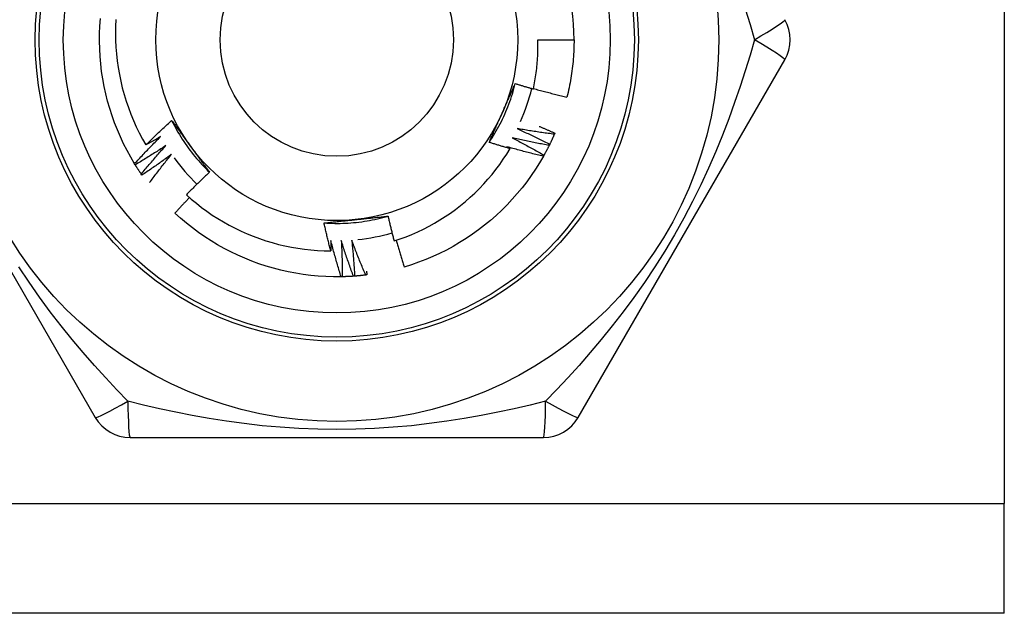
# Model space of a CAD drawing. Header units: inches. Extents: x 6 to 171, y 11 to 89.
# Tile 89 of 113: x 39.057 to 39.539, y 65.148 to 65.439. Entities that reach past the tile are written whole.
import ezdxf

# ---------------------------------------------------------------- set-up
doc = ezdxf.new("R2010")
doc.units = ezdxf.units.IN
doc.header["$MEASUREMENT"] = 0
doc.layers.add('Visible Edges(ANSI)', color=7, linetype='Continuous', lineweight=25)
doc.layers.add('Visible Tangent Edges(ANSI)', color=7, linetype='Continuous', lineweight=25)

msp = doc.modelspace()

# ---------------------------------------------------------------- linework, layer by layer
at = {"layer": 'Visible Edges(ANSI)'}
for p, q in [((39.53862547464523, 65.65588027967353), (39.53862547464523, 65.20158027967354)), ((39.31028098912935, 65.42873027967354), (39.3279955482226, 65.42873027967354)), ((38.99250621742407, 65.4188876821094), (39.09365602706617, 65.2436910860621)), ((39.33005155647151, 65.2436909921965), (39.43120135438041, 65.4188875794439)), ((39.31860435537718, 65.3829784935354), (39.31836510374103, 65.38242423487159)), ((39.11319073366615, 65.3674563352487), (39.11287356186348, 65.36797000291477)), ((39.11650407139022, 65.36241793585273), (39.11616067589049, 65.36291444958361)), ((39.21458230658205, 65.31262059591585), (39.21397874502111, 65.31260798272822)), ((39.11070396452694, 65.23384838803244), (39.31300358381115, 65.23384838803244)), ((39.53862547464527, 65.14773027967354), (39.53862547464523, 65.20158027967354)), ((39.53862547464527, 65.14773027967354), (8.373271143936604, 65.14773027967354))]:
    msp.add_line(p, q, dxfattribs=at)
at = {"layer": 'Visible Edges(ANSI)', "flags": 128}
for points in [[(39.11287356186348, 65.36797000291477), (39.11097840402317, 65.37117115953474), (39.10918673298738, 65.37443136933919), (39.10750040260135, 65.37774728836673), (39.10592112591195, 65.38111551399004), (39.10445053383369, 65.38453259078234), (39.10309012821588, 65.38799501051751), (39.10184131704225, 65.3914992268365), (39.10070537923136, 65.3950416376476), (39.09968346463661, 65.3986186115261), (39.09877662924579, 65.40222647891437), (39.09798581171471, 65.40586153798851), (39.09731182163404, 65.40952005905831), (39.09675533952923, 65.41319828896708), (39.09631695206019, 65.41689245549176), (39.09599709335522, 65.42059876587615), (39.09579610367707, 65.42431341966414), (39.0957141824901, 65.42803260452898), (39.09575141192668, 65.43175250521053), (39.09590776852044, 65.43546930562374), (39.0961830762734, 65.43917919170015)], [(39.10375332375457, 65.43867739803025), (39.10359342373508, 65.43530080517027), (39.10353885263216, 65.43191661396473), (39.10359006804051, 65.42853160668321), (39.10374685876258, 65.42515426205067), (39.10400883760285, 65.42178707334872), (39.10437559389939, 65.4184324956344), (39.10484674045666, 65.41509298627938), (39.10542187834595, 65.41177100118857), (39.10610059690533, 65.4084689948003), (39.10688250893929, 65.40518942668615), (39.10776720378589, 65.4019347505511), (39.10875430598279, 65.39870742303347), (39.1098433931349, 65.39550990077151), (39.11103407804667, 65.3923446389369), (39.11232546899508, 65.38921526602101), (39.11371368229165, 65.38613144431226), (39.11519690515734, 65.38309662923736), (39.11677379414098, 65.38011298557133), (39.11844303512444, 65.37718268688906)], [(39.30807934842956, 65.4046377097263), (39.30828879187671, 65.40562687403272), (39.30848819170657, 65.40661837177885), (39.30867747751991, 65.40761199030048), (39.30885656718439, 65.4086072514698), (39.30902544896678, 65.40960404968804), (39.30918410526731, 65.41060230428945), (39.30933253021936, 65.4116019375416), (39.30947071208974, 65.41260287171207), (39.30959863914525, 65.41360502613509), (39.30971631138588, 65.41460832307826), (39.30982371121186, 65.41561268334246), (39.30992083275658, 65.41661802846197), (39.31000766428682, 65.41762427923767), (39.31008419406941, 65.41863135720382), (39.31015042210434, 65.41963918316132), (39.31020632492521, 65.42064767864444), (39.31025190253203, 65.42165676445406), (39.31028714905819, 65.42266636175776), (39.3103120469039, 65.42367639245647), (39.31032658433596, 65.42468677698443), (39.31033074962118, 65.42569743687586), (39.31032455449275, 65.42670829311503), (39.31030796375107, 65.42771926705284), (39.31028098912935, 65.42873027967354)], [(39.3279955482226, 65.42873027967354), (39.32798954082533, 65.42754865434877), (39.32797150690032, 65.42636715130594), (39.32794145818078, 65.42518589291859), (39.3278993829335, 65.42400500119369), (39.32784530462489, 65.42282459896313), (39.32777922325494, 65.42164480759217), (39.32770112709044, 65.42046575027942), (39.32761105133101, 65.41928754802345), (39.32750899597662, 65.41811032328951), (39.3273949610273, 65.41693419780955), (39.32726896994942, 65.41575929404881), (39.32713102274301, 65.41458573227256), (39.32698115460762, 65.41341363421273), (39.3268193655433, 65.41224312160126), (39.3266456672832, 65.41107431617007), (39.32646009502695, 65.40990733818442), (39.32626266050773, 65.40874230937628), (39.32605338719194, 65.40757934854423), (39.32583228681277, 65.40641857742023), (39.32559938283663, 65.40526011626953), (39.32535471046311, 65.40410408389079), (39.3250982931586, 65.4029506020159), (39.3248301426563, 65.40179978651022), (39.324550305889, 65.40065176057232)], [(39.28646039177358, 65.37845541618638), (39.28718848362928, 65.37955544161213), (39.28790041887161, 65.38066601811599), (39.28859608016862, 65.38178688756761), (39.28927533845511, 65.38291779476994), (39.28993807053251, 65.38405848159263), (39.29058414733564, 65.38520869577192), (39.29121345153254, 65.38636817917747), (39.29182584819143, 65.38753667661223), (39.29242121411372, 65.38871392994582), (39.29299942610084, 65.38989968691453), (39.2935603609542, 65.39109368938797), (39.29410388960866, 65.39229567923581), (39.29462988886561, 65.3935054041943), (39.29513822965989, 65.39472260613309), (39.29562878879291, 65.3959470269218), (39.29610143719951, 65.39717841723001), (39.29655605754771, 65.39841651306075), (39.29699252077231, 65.39966106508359), (39.29741070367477, 65.40091181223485), (39.2978104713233, 65.40216850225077), (39.29819170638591, 65.40343087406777), (39.29855428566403, 65.40469867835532), (39.2988980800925, 65.4059716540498), (39.29922296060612, 65.40724954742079)], [(39.29277812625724, 65.39270045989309), (39.29305000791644, 65.39331113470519), (39.29332163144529, 65.39392126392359), (39.29359298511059, 65.39453086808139), (39.29386406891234, 65.39513996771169), (39.29413488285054, 65.39574858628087), (39.294405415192, 65.39635674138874), (39.2946756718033, 65.3969644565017), (39.29494564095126, 65.39757175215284), (39.29521531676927, 65.39817864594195), (39.29548470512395, 65.39878516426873), (39.29575379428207, 65.39939132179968), (39.29602258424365, 65.3999971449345), (39.29629106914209, 65.40060265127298), (39.29655924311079, 65.4012078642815), (39.29682711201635, 65.40181280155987), (39.29709465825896, 65.4024174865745), (39.29736189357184, 65.40302193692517), (39.29762880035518, 65.40362617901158), (39.29789537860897, 65.40423022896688), (39.29816163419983, 65.40483411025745), (39.29842754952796, 65.40543784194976), (39.29869313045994, 65.40604144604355), (39.29895836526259, 65.4066449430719), (39.29922325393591, 65.40724835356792)], [(39.29922325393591, 65.40724835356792), (39.29959103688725, 65.40713513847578), (39.29995893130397, 65.40702230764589), (39.30032693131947, 65.40690986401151), (39.30069503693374, 65.40679780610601), (39.30106325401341, 65.4066861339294), (39.30143157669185, 65.4065748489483), (39.30179999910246, 65.40646394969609), (39.30216853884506, 65.40635343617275), (39.30253717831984, 65.40624330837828), (39.30290592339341, 65.4061335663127), (39.30327477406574, 65.406024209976), (39.30364373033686, 65.40591524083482), (39.30401279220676, 65.40580665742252), (39.30438195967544, 65.40569845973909), (39.3047512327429, 65.40559064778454), (39.30512061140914, 65.40548322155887), (39.30549008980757, 65.40537618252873), (39.30585967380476, 65.4052695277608), (39.30622936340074, 65.40516326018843), (39.3065991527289, 65.40505737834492), (39.30696904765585, 65.40495188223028), (39.30733904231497, 65.40484677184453), (39.30770914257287, 65.40474204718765), (39.30807934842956, 65.4046377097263)], [(39.30812186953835, 65.40483456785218), (39.30880213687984, 65.40464556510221), (39.30948277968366, 65.40445783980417), (39.31016380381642, 65.40427139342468), (39.3108452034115, 65.40408622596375), (39.31152698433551, 65.40390233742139), (39.31220914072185, 65.40371972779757), (39.31289167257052, 65.40353839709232), (39.31357456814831, 65.40335834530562), (39.31425783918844, 65.40317957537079), (39.3149414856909, 65.40300208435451), (39.31562548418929, 65.4028258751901), (39.31630985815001, 65.40265094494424), (39.31699459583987, 65.40247729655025), (39.31767969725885, 65.4023049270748), (39.31836516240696, 65.40213384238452), (39.31905097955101, 65.4019640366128), (39.3197371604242, 65.40179551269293), (39.32042369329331, 65.40162827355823), (39.32111057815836, 65.40146231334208), (39.32179782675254, 65.40129763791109), (39.32248542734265, 65.40113424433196), (39.3231733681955, 65.40097213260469), (39.32386167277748, 65.40081130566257), (39.324550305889, 65.40065176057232)], [(39.28646582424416, 65.3784516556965), (39.28672522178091, 65.37904277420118), (39.286984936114, 65.37963390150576), (39.28724496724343, 65.38022507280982), (39.2875053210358, 65.38081631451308), (39.28776599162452, 65.38140765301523), (39.28802697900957, 65.38199912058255), (39.28828828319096, 65.38259074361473), (39.2885498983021, 65.38318255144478), (39.28881183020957, 65.383774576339), (39.28907407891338, 65.38436684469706), (39.28933664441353, 65.38495938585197), (39.28959951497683, 65.38555222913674), (39.28986270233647, 65.38614540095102), (39.29012620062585, 65.38673893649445), (39.29039000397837, 65.38733285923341), (39.29065412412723, 65.38792719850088), (39.29091854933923, 65.38852198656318), (39.29118328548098, 65.38911724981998), (39.29144832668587, 65.38971302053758), (39.2917136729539, 65.39030932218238), (39.29197933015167, 65.39090618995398), (39.29224528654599, 65.39150364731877), (39.29251155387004, 65.39210172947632), (39.29277812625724, 65.39270045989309)], [(39.11844303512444, 65.37718268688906), (39.11895557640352, 65.3776964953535), (39.11946906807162, 65.37820937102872), (39.11998351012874, 65.37872131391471), (39.12049890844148, 65.37923231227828), (39.12101525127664, 65.37974238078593), (39.12153254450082, 65.38025151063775), (39.12205078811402, 65.38075969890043), (39.12256997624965, 65.38126694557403), (39.1230901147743, 65.38177324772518), (39.12361119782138, 65.38227860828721), (39.12413323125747, 65.38278302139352), (39.12465620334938, 65.3832864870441), (39.12518011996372, 65.38378900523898), (39.12570498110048, 65.38429057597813), (39.12623078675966, 65.38479119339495), (39.12675753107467, 65.38529085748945), (39.12728521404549, 65.38578956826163), (39.12781383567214, 65.3862873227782), (39.12834339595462, 65.38678411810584), (39.12887389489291, 65.38727995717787), (39.12940533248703, 65.38777483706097), (39.12993770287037, 65.38826875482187), (39.13047101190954, 65.38876171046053), (39.13100525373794, 65.38925370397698)], [(39.13100525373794, 65.38925370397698), (39.13138748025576, 65.38873350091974), (39.13176955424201, 65.38821301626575), (39.13215150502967, 65.38769223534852), (39.13253336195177, 65.38717114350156), (39.13291513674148, 65.38664972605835), (39.13329687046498, 65.3861279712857), (39.13367858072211, 65.38560586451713), (39.13406029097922, 65.38508339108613), (39.13444203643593, 65.38456053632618), (39.13482382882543, 65.38403729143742), (39.13520570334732, 65.38351363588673), (39.13558768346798, 65.38298955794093), (39.13596979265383, 65.3824650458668), (39.13635206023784, 65.38194008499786), (39.13673450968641, 65.3814146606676), (39.13711716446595, 65.38088875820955), (39.13750005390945, 65.38036236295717), (39.1378832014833, 65.37983546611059), (39.13826663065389, 65.37930805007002), (39.13865037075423, 65.37878009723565), (39.1390344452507, 65.37825159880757), (39.1394188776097, 65.37772254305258), (39.13980369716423, 65.37719290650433), (39.14018892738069, 65.37666268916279)], [(39.13101122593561, 65.38925652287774), (39.13159983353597, 65.38807596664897), (39.13220564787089, 65.38690412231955), (39.13282852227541, 65.38574123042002), (39.13346828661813, 65.3845875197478), (39.13412478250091, 65.38344323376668), (39.13479785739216, 65.38230860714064), (39.13548735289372, 65.38118387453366), (39.13619309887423, 65.38006927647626), (39.1369149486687, 65.37896504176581), (39.13765273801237, 65.37787141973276), (39.13840630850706, 65.37678863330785), (39.13917549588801, 65.3757169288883), (39.13996015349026, 65.37465654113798), (39.14076010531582, 65.3736077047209), (39.14157521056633, 65.37257065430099), (39.14240529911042, 65.37154563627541), (39.14325021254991, 65.37053287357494), (39.14410979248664, 65.3695326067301), (39.14498388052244, 65.36854508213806), (39.14587231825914, 65.3675705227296), (39.14677494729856, 65.36660917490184), (39.14769160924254, 65.36566127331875), (39.14862214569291, 65.36472705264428), (39.14956639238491, 65.363806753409)], [(39.31100673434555, 65.38629267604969), (39.31132465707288, 65.38615798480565), (39.31164245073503, 65.38602299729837), (39.31196012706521, 65.38588771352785), (39.3122776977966, 65.38575213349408), (39.31259513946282, 65.38561625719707), (39.31291247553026, 65.38548008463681), (39.31322969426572, 65.38534361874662), (39.31354679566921, 65.38520685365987), (39.31386376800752, 65.38506979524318), (39.31418063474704, 65.38493244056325), (39.31449738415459, 65.38479478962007), (39.31481401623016, 65.38465684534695), (39.31513053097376, 65.38451860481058), (39.31544691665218, 65.38438006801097), (39.31576319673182, 65.38424123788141), (39.31607935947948, 65.38410211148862), (39.31639539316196, 65.38396269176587), (39.31671132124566, 65.38382297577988), (39.31702712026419, 65.38368296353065), (39.31734280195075, 65.38354266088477), (39.31765836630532, 65.38340205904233), (39.31797381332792, 65.38326116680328), (39.31828914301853, 65.38311997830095), (39.31860435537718, 65.3829784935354)], [(39.30013964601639, 65.38521568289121), (39.30081087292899, 65.38490946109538), (39.3014815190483, 65.3846018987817), (39.3021515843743, 65.38429300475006), (39.30282106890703, 65.38398277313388), (39.30348996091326, 65.38367120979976), (39.30415827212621, 65.38335831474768), (39.30482599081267, 65.38304408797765), (39.30549312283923, 65.38272852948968), (39.30615966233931, 65.38241164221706), (39.3068256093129, 65.38209342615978), (39.30749096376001, 65.38177388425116), (39.30815571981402, 65.38145301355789), (39.30881987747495, 65.38113081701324), (39.30948343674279, 65.38080729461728), (39.31014639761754, 65.38048244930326), (39.3108087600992, 65.38015628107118), (39.31147051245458, 65.37982878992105), (39.31213165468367, 65.37949997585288), (39.31279219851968, 65.37916984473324), (39.31345213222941, 65.37883838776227), (39.31411146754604, 65.37850561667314), (39.31477018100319, 65.37817153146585), (39.31542828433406, 65.3778361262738), (39.31608576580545, 65.37749940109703)], [(39.31836510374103, 65.38242423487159), (39.3176037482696, 65.38252362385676), (39.31684255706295, 65.38262448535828), (39.31608151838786, 65.3827268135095), (39.31532063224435, 65.38283061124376), (39.31455991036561, 65.38293587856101), (39.31379936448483, 65.38304261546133), (39.31303897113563, 65.38315082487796), (39.31227874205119, 65.38326050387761), (39.31151868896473, 65.38337165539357), (39.31075881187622, 65.38348427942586), (39.30999909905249, 65.38359837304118), (39.30923956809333, 65.3837139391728), (39.30848021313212, 65.38383097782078), (39.30772104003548, 65.38394948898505), (39.30696204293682, 65.38406947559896), (39.30620323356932, 65.38419093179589), (39.30544461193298, 65.38431386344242), (39.3046861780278, 65.3844382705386), (39.30392793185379, 65.3845641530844), (39.30316988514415, 65.38469150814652), (39.30241202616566, 65.38482033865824), (39.30165436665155, 65.38495064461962), (39.30089690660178, 65.3850824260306), (39.30013964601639, 65.38521568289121)], [(39.31836510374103, 65.38242423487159), (39.31827473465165, 65.38221693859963), (39.31818396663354, 65.38200982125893), (39.31809279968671, 65.3818028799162), (39.31800123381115, 65.38159611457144), (39.31790925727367, 65.38138953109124), (39.31781688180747, 65.38118312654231), (39.31772410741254, 65.38097690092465), (39.31763092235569, 65.38077085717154), (39.31753735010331, 65.38056499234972), (39.31744336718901, 65.38035931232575), (39.31734898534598, 65.38015381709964), (39.31725420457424, 65.3799485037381), (39.31715902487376, 65.37974337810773), (39.31706344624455, 65.37953843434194), (39.31696746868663, 65.3793336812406), (39.31687109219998, 65.37912911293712), (39.3167743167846, 65.37892473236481), (39.31667714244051, 65.37872053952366), (39.31657956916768, 65.37851654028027), (39.31648159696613, 65.37831272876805), (39.31638323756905, 65.3781091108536), (39.31628447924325, 65.3779056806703), (39.31618532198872, 65.37770244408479), (39.31608576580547, 65.37749940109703)], [(39.11287356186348, 65.36797000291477), (39.11339126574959, 65.36853703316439), (39.11391007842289, 65.36910308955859), (39.11443001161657, 65.36966817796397), (39.11495105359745, 65.37023229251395), (39.11547320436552, 65.37079543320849), (39.11599646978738, 65.37135760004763), (39.11652084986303, 65.37191878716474), (39.11704633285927, 65.37247899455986), (39.11757293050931, 65.37303822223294), (39.11810063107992, 65.37359646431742), (39.11862944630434, 65.37415372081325), (39.11915935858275, 65.37470999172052), (39.11969037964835, 65.37526527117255), (39.12022250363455, 65.37581955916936), (39.12075573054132, 65.37637285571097), (39.12129006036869, 65.37692515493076), (39.12182549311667, 65.37747645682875), (39.12236202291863, 65.37802676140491), (39.12289965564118, 65.37857606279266), (39.12343838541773, 65.37912436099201), (39.12397820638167, 65.37967165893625), (39.12451913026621, 65.38021794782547), (39.12506115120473, 65.38076322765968), (39.12560426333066, 65.3813074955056)], [(39.12818194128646, 65.37689473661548), (39.12756666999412, 65.37648760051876), (39.12695057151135, 65.3760816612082), (39.12633365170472, 65.3756769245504), (39.12571590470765, 65.37527339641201), (39.12509734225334, 65.37487106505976), (39.12447795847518, 65.37446993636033), (39.12385775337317, 65.37407001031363), (39.12323673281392, 65.37367129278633), (39.12261490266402, 65.37327378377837), (39.12199225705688, 65.37287747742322), (39.12136879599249, 65.37248237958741), (39.12074453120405, 65.372088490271), (39.12011945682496, 65.37169580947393), (39.11949357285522, 65.37130433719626), (39.11886688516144, 65.37091407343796), (39.11823939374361, 65.37052502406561), (39.11761110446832, 65.37013718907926), (39.11698201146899, 65.36975056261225), (39.11635211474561, 65.36936515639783), (39.11572142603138, 65.36898095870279), (39.1150899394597, 65.3685979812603), (39.11445766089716, 65.3682162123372), (39.11382459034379, 65.36783566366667), (39.11319073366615, 65.3674563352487)], [(39.11616067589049, 65.36291444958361), (39.11664824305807, 65.36350758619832), (39.11713697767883, 65.3640998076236), (39.11762687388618, 65.36469111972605), (39.11811793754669, 65.36528152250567), (39.1186101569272, 65.36587100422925), (39.11910353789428, 65.36645957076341), (39.11959808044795, 65.36704722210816), (39.12009378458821, 65.36763394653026), (39.12059064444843, 65.36821975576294), (39.12108866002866, 65.3688046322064), (39.12158783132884, 65.36938858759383), (39.12208816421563, 65.36997161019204), (39.12258964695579, 65.37055370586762), (39.12309228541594, 65.37113486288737), (39.12359607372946, 65.3717150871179), (39.12410101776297, 65.37229437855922), (39.12460711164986, 65.3728727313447), (39.12511435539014, 65.37345013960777), (39.12562274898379, 65.374026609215), (39.12613229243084, 65.37460212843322), (39.12664298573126, 65.37517670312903), (39.12715482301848, 65.3757503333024), (39.12766781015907, 65.37632301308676), (39.12818194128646, 65.37689473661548)], [(39.12560426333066, 65.3813074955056), (39.12530777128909, 65.38113251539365), (39.12501112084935, 65.38095780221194), (39.12471430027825, 65.3807833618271), (39.12441731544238, 65.3806091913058), (39.12412016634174, 65.38043529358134), (39.12382284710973, 65.38026166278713), (39.12352536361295, 65.38008830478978), (39.1232277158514, 65.37991521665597), (39.12292990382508, 65.37974239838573), (39.122631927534, 65.37956985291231), (39.12233378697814, 65.37939758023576), (39.12203548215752, 65.37922557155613), (39.12173701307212, 65.3790538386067), (39.12143837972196, 65.37888238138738), (39.12113957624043, 65.37871118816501), (39.12084061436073, 65.3785402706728), (39.12054148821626, 65.37836961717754), (39.12024219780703, 65.37819924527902), (39.11994274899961, 65.37802913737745), (39.11964313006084, 65.37785930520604), (39.11934335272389, 65.37768974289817), (39.11904341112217, 65.37752045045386), (39.11874330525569, 65.37735143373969), (39.11844303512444, 65.37718268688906)], [(39.14018892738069, 65.37666268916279), (39.1405818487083, 65.37612189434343), (39.14097442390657, 65.37558159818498), (39.1413666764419, 65.37504179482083), (39.14175863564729, 65.37450247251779), (39.14215030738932, 65.37396363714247), (39.14254171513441, 65.37342527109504), (39.14293288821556, 65.37288736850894), (39.14332383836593, 65.37234991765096), (39.14371458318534, 65.37181292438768), (39.14410514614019, 65.37127637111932), (39.14449555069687, 65.37074025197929), (39.14488581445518, 65.37020456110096), (39.14527595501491, 65.36966929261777), (39.14566599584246, 65.36913444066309), (39.14605595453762, 65.36859999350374), (39.1464458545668, 65.3680659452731), (39.14683570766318, 65.3675322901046), (39.14722554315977, 65.36699902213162), (39.14761537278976, 65.36646612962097), (39.14800522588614, 65.36593360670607), (39.14839511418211, 65.36540145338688), (39.14878506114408, 65.36486965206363), (39.14917508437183, 65.3643382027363), (39.14956521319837, 65.36380709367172)], [(39.29666788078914, 65.37540351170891), (39.29624127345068, 65.37552497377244), (39.29581480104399, 65.37564691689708), (39.29538845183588, 65.37576934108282), (39.29496223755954, 65.37589225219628), (39.29453615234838, 65.37601563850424), (39.29411019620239, 65.37613951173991), (39.29368437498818, 65.3762638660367), (39.29325868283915, 65.37638870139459), (39.2928331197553, 65.37651402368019), (39.29240769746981, 65.3766398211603), (39.2919824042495, 65.37676610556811), (39.29155724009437, 65.37689287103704), (39.2911322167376, 65.37702011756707), (39.29070732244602, 65.37714784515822), (39.29028256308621, 65.37727605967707), (39.28985793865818, 65.37740474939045), (39.28943344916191, 65.37753392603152), (39.28900909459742, 65.3776635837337), (39.28858487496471, 65.37779372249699), (39.28816079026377, 65.37792434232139), (39.28773684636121, 65.37805544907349), (39.28731303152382, 65.37818703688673), (39.28688935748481, 65.37831910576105), (39.28646582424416, 65.3784516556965)], [(39.29776207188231, 65.3806919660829), (39.29841649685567, 65.38035131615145), (39.29907027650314, 65.38000936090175), (39.29972341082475, 65.3796661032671), (39.30037588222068, 65.37932154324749), (39.30102770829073, 65.3789756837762), (39.30167887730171, 65.37862852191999), (39.302329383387, 65.37828005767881), (39.30297923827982, 65.37793029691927), (39.30362843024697, 65.37757924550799), (39.30427696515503, 65.37722689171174), (39.30492483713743, 65.37687324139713), (39.30557204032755, 65.37651830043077), (39.306218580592, 65.37616206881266), (39.30686445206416, 65.37580454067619), (39.30750966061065, 65.37544572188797), (39.30815419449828, 65.37508561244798), (39.30879805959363, 65.37472421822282), (39.30944125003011, 65.37436153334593), (39.31008377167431, 65.37399755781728), (39.31072560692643, 65.37363229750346), (39.3113667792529, 65.37326575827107), (39.31200725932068, 65.37289792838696), (39.31264707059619, 65.37252881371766), (39.31328620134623, 65.37215842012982)], [(39.31581807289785, 65.37695830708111), (39.31506290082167, 65.37709708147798), (39.31430797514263, 65.37723731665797), (39.31355327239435, 65.3773790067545), (39.31279880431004, 65.37752215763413), (39.31204457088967, 65.37766676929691), (39.31129058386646, 65.37781283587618), (39.3105368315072, 65.37796036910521), (39.3097833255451, 65.37810935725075), (39.30903006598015, 65.37825980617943), (39.30827705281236, 65.37841172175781), (39.30752429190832, 65.37856509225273), (39.30677178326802, 65.37871992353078), (39.30601952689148, 65.37887622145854), (39.3052675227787, 65.37903397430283), (39.30451578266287, 65.37919319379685), (39.30376430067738, 65.37935387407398), (39.30301307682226, 65.37951601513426), (39.30226212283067, 65.37967961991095), (39.30151143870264, 65.37984468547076), (39.30076101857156, 65.380011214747), (39.30001086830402, 65.38017920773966), (39.29926099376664, 65.38034866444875), (39.2985113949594, 65.38051958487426), (39.29776207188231, 65.3806919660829)], [(39.31581807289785, 65.37695830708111), (39.31571707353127, 65.37675598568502), (39.31561567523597, 65.37655385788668), (39.31551388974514, 65.37635192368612), (39.31541170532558, 65.3761501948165), (39.31530913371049, 65.37594865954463), (39.31520617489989, 65.37574732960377), (39.31510281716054, 65.37554619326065), (39.31499907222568, 65.37534526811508), (39.3148949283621, 65.37514453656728), (39.31479039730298, 65.37494401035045), (39.31468547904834, 65.37474368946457), (39.31458017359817, 65.37454357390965), (39.31447446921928, 65.3743436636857), (39.31436838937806, 65.37414395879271), (39.3142619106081, 65.37394446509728), (39.31415504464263, 65.37374517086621), (39.31404779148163, 65.3735460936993), (39.31394015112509, 65.37334722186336), (39.31383212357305, 65.37314855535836), (39.31372370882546, 65.37295010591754), (39.31361490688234, 65.37275186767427), (39.31350572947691, 65.37255384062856), (39.31339615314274, 65.3723560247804), (39.31328620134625, 65.37215842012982)], [(39.31608576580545, 65.37749940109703), (39.31607467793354, 65.37747683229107), (39.31606356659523, 65.37745425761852), (39.31605246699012, 65.37743168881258), (39.31604134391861, 65.37740912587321), (39.31603023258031, 65.37738656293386), (39.3160191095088, 65.37736399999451), (39.31600798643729, 65.37734144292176), (39.31599685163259, 65.377318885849), (39.31598571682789, 65.37729632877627), (39.31597457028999, 65.37727377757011), (39.31596342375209, 65.37725122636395), (39.31595227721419, 65.3772286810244), (39.31594111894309, 65.37720613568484), (39.31592994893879, 65.37718359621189), (39.31591879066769, 65.37716105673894), (39.3159076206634, 65.37713851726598), (39.3158964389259, 65.37711598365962), (39.3158852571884, 65.37709345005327), (39.31587407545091, 65.3770709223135), (39.31586288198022, 65.37704839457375), (39.31585168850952, 65.3770258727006), (39.31584048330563, 65.37700334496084), (39.31582927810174, 65.37698082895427), (39.31581807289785, 65.37695830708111)], [(39.13098518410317, 65.37262171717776), (39.13039187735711, 65.37218319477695), (39.12979767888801, 65.37174582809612), (39.12920259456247, 65.37130961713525), (39.1286066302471, 65.3708745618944), (39.1280097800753, 65.37044066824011), (39.12741204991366, 65.3700079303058), (39.12681343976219, 65.36957635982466), (39.12621395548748, 65.36914594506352), (39.12561359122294, 65.36871669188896), (39.12501235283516, 65.36828860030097), (39.12441024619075, 65.36786167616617), (39.12380726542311, 65.36743591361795), (39.12320341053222, 65.36701131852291), (39.1225986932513, 65.36658789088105), (39.12199310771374, 65.36616563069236), (39.12138665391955, 65.36574453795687), (39.12077933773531, 65.36532461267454), (39.12017115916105, 65.3649058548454), (39.11956211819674, 65.36448827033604), (39.11895222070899, 65.36407185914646), (39.1183414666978, 65.36365661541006), (39.11772985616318, 65.36324255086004), (39.11711738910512, 65.3628296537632), (39.11650407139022, 65.36241793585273)], [(39.12022144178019, 65.3587344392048), (39.1206573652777, 65.35932209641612), (39.1210943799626, 65.35990897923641), (39.1215324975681, 65.36049508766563), (39.12197170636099, 65.3610804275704), (39.12241201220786, 65.36166498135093), (39.12285341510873, 65.36224876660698), (39.12329590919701, 65.36283176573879), (39.12373950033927, 65.36341398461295), (39.12418418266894, 65.36399541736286), (39.12462996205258, 65.36457606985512), (39.12507682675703, 65.36515593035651), (39.12552478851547, 65.36573500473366), (39.12597384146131, 65.36631328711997), (39.12642397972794, 65.36689077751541), (39.12687520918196, 65.36746747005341), (39.12732752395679, 65.36804337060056), (39.127780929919, 65.36861847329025), (39.12823542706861, 65.36919277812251), (39.12869100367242, 65.3697662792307), (39.12914767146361, 65.37033898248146), (39.12960542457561, 65.37091087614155), (39.1300642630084, 65.37148196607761), (39.13052418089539, 65.37205224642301), (39.13098518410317, 65.37262171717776)], [(39.23992652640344, 65.33017124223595), (39.24286154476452, 65.33115417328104), (39.24576884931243, 65.33222671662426), (39.24864455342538, 65.33338782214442), (39.25148041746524, 65.33463419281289), (39.25427405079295, 65.33596452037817), (39.25702361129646, 65.33737771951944), (39.25972724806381, 65.33887268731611), (39.26238311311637, 65.3404483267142), (39.26498936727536, 65.34210354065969), (39.26754415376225, 65.3438372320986), (39.27004563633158, 65.34564830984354), (39.27249196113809, 65.34753567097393), (39.27488128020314, 65.34949822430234), (39.27721175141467, 65.3515348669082), (39.27948152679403, 65.35364450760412), (39.28168637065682, 65.35582363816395), (39.28382055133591, 65.35806655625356), (39.28588266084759, 65.36037143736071), (39.28787138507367, 65.36273652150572), (39.28978539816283, 65.36516005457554), (39.29162337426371, 65.36764027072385), (39.29338399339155, 65.37017542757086), (39.29506594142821, 65.37276375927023), (39.29666788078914, 65.37540351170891)], [(39.29515290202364, 65.37629775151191), (39.29521610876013, 65.3762606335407), (39.29527930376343, 65.3762235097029), (39.29534249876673, 65.37618636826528), (39.29540568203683, 65.37614921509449), (39.29546885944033, 65.37611205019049), (39.29553202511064, 65.37607486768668), (39.29559519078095, 65.37603767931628), (39.29565834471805, 65.3760004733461), (39.29572149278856, 65.3759632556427), (39.29578463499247, 65.37592603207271), (39.29584777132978, 65.37588879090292), (39.29591089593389, 65.37585153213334), (39.29597402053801, 65.37581426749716), (39.29603713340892, 65.37577699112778), (39.29610024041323, 65.37573969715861), (39.29616334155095, 65.37570239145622), (39.29622643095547, 65.37566507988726), (39.29628951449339, 65.37562775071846), (39.29635259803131, 65.37559040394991), (39.29641566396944, 65.37555305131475), (39.29647872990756, 65.37551568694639), (39.29654178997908, 65.37547830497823), (39.29660483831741, 65.37544091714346), (39.29666788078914, 65.37540351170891)], [(39.31299077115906, 65.37163195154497), (39.31224382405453, 65.37180973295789), (39.31149719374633, 65.37198896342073), (39.31075085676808, 65.3721696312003), (39.31000484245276, 65.37235174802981), (39.30925913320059, 65.37253531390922), (39.30851374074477, 65.372720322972), (39.30776866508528, 65.37290677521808), (39.30702390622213, 65.37309467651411), (39.30627947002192, 65.37328402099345), (39.30553536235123, 65.37347480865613), (39.30479157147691, 65.3736670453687), (39.30404810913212, 65.37386073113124), (39.30330498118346, 65.3740558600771), (39.30256218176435, 65.37425243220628), (39.30181971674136, 65.37445045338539), (39.30107758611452, 65.37464992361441), (39.30033579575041, 65.3748508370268), (39.29959434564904, 65.37505319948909), (39.29885323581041, 65.37525700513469), (39.2981124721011, 65.37546225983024), (39.29737205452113, 65.37566896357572), (39.2966319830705, 65.37587711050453), (39.2958922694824, 65.37608670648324), (39.29515290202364, 65.37629775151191)], [(39.31328620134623, 65.37215842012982), (39.31327394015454, 65.37213645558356), (39.31326167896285, 65.3721144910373), (39.31324941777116, 65.37209252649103), (39.31323714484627, 65.37207056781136), (39.31322487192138, 65.3720486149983), (39.31321259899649, 65.37202666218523), (39.3132003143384, 65.37200470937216), (39.31318802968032, 65.3719827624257), (39.31317573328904, 65.37196081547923), (39.31316343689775, 65.37193887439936), (39.31315112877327, 65.3719169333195), (39.31313883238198, 65.37189499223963), (39.3131265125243, 65.37187306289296), (39.31311420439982, 65.37185112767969), (39.31310187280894, 65.37182919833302), (39.31308955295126, 65.37180726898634), (39.31307722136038, 65.37178534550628), (39.3130648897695, 65.3717634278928), (39.31305254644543, 65.37174150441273), (39.31304020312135, 65.37171959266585), (39.31302784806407, 65.37169767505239), (39.3130154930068, 65.37167576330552), (39.31300313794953, 65.37165385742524), (39.31299077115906, 65.37163195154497)], [(39.11616067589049, 65.36291444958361), (39.11603270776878, 65.36310089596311), (39.11590510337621, 65.36328758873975), (39.11577786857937, 65.36347452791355), (39.11565099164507, 65.3636617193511), (39.11552448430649, 65.3638491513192), (39.11539834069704, 65.36403683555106), (39.11527256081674, 65.36422476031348), (39.11514715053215, 65.36441293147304), (39.1150221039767, 65.36460134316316), (39.11489742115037, 65.36479000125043), (39.11477311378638, 65.36497889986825), (39.11464917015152, 65.36516804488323), (39.1145255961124, 65.36535743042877), (39.114402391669, 65.36554705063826), (39.11427955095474, 65.3657369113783), (39.1141570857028, 65.36592701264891), (39.11403499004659, 65.36611735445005), (39.11391326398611, 65.36630793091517), (39.11379191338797, 65.36649874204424), (39.11367093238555, 65.36668979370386), (39.11355032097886, 65.36688108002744), (39.1134300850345, 65.36707259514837), (39.11331022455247, 65.36726435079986), (39.11319073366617, 65.3674563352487)], [(39.31299077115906, 65.37163195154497), (39.3111102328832, 65.36842218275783), (39.30912786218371, 65.36527428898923), (39.30704568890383, 65.36219149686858), (39.30486585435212, 65.35917696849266), (39.3025905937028, 65.3562338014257), (39.3002222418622, 65.35336501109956), (39.29776322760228, 65.35057354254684), (39.29521607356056, 65.34786225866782), (39.29258339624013, 65.34523394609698), (39.28986788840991, 65.3426912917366), (39.28707234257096, 65.34023691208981), (39.28419962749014, 65.33787332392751), (39.28125268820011, 65.33560295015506), (39.27823454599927, 65.33342812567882), (39.27514830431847, 65.33135106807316), (39.2719971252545, 65.3293739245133), (39.26878423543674, 65.32749871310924), (39.26551294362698, 65.325727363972), (39.26218659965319, 65.32406169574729), (39.25880861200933, 65.32250339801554), (39.25538245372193, 65.32105410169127), (39.25191163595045, 65.319715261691), (39.24839971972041, 65.31848827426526), (39.24485031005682, 65.31737439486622)], [(39.14956521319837, 65.36380709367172), (39.14908284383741, 65.36335867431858), (39.14860129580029, 65.36290941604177), (39.14812057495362, 65.36245931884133), (39.14764066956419, 65.36200838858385), (39.14716159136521, 65.36155661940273), (39.14668333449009, 65.36110401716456), (39.14620590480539, 65.36065058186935), (39.14572930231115, 65.3601963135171), (39.14525352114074, 65.3597412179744), (39.14477856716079, 65.35928528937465), (39.14430444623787, 65.35882853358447), (39.1438311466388, 65.35837095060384), (39.14335868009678, 65.35791254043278), (39.1428870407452, 65.35745330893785), (39.14241622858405, 65.35699325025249), (39.14194624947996, 65.35653237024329), (39.14147710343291, 65.35607066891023), (39.1410087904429, 65.35560815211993), (39.14054131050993, 65.35514480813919), (39.14007465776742, 65.35468065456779), (39.13960884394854, 65.35421567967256), (39.1391438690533, 65.35374988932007), (39.13867972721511, 65.35328328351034), (39.13821641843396, 65.35281586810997)], [(39.13821641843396, 65.35281586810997), (39.14063900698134, 65.35066851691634), (39.14312399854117, 65.34859824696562), (39.14566953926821, 65.34660641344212), (39.14827378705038, 65.34469437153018), (39.15093489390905, 65.34286346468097), (39.15365100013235, 65.34111505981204), (39.15642025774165, 65.3394504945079), (39.15924082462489, 65.33787113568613), (39.16211085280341, 65.33637833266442), (39.16502848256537, 65.33497343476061), (39.16799186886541, 65.33365779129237), (39.17099521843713, 65.33243432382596), (39.17403110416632, 65.33130598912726), (39.17709722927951, 65.33027335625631), (39.18019131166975, 65.32933698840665), (39.18331108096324, 65.32849745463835), (39.18645426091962, 65.3277553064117), (39.18961857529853, 65.32711113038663), (39.19280174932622, 65.32656545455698), (39.19600150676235, 65.32611887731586), (39.19921557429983, 65.32577192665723), (39.20244167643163, 65.32552518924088), (39.20567753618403, 65.32537922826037), (39.20892011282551, 65.32533459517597)], [(39.13974061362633, 65.35144942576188), (39.13944093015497, 65.35113427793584), (39.13914160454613, 65.35081877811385), (39.13884263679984, 65.35050291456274), (39.13854402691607, 65.35018669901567), (39.13824577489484, 65.3498701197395), (39.13794788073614, 65.34955319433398), (39.13765034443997, 65.34923590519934), (39.13735316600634, 65.34891826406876), (39.13705634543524, 65.34860026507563), (39.13675988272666, 65.34828191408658), (39.13646377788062, 65.347963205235), (39.13616803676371, 65.34764414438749), (39.13587264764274, 65.34732473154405), (39.1355776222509, 65.34700496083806), (39.13528296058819, 65.34668483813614), (39.13498865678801, 65.3463643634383), (39.13469471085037, 65.34604353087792), (39.13440112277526, 65.3457223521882), (39.13410789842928, 65.34540081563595), (39.13381503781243, 65.34507893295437), (39.13352253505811, 65.34475669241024), (39.13323039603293, 65.34443409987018), (39.13293861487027, 65.34411116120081), (39.13264719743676, 65.3437878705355)], [(39.21397874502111, 65.31260798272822), (39.21025866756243, 65.31259949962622), (39.20654022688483, 65.31271016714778), (39.20282723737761, 65.31293985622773), (39.19912350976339, 65.3132883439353), (39.19543284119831, 65.31375526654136), (39.19175902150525, 65.31434015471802), (39.18810581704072, 65.31504239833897), (39.18447697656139, 65.31586128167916), (39.18087622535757, 65.31679597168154), (39.17730725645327, 65.31784549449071), (39.1737737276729, 65.31900877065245), (39.17027927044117, 65.32028462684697), (39.1668274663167, 65.32167174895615), (39.16342185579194, 65.32316870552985), (39.16006593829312, 65.32477395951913), (39.15676314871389, 65.32648586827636), (39.15351687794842, 65.32830267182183), (39.15033046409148, 65.3302225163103), (39.14720716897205, 65.33224343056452), (39.14415019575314, 65.3343633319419), (39.14116268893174, 65.33658004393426), (39.13824770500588, 65.33889130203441), (39.135408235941, 65.3412947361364), (39.13264719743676, 65.3437878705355)], [(39.20561725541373, 65.33897507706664), (39.206258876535, 65.33904599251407), (39.20690066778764, 65.33911663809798), (39.20754265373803, 65.33918702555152), (39.20818485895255, 65.33925717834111), (39.20882730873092, 65.33932709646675), (39.20947002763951, 65.33939680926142), (39.2101130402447, 65.33946632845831), (39.21075637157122, 65.33953566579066), (39.21140004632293, 65.33960483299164), (39.21204408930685, 65.33967385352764), (39.21268852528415, 65.33974273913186), (39.21333337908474, 65.33981150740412), (39.21397867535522, 65.33988017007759), (39.21462443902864, 65.33994873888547), (39.21527069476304, 65.34001723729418), (39.21591746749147, 65.34008567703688), (39.21656478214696, 65.3401540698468), (39.21721266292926, 65.34022243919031), (39.21786113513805, 65.34029078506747), (39.21851022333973, 65.34035914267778), (39.21915995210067, 65.34042751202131), (39.21981034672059, 65.34049591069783), (39.22046143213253, 65.34056435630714), (39.22111323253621, 65.34063286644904)], [(39.20892011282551, 65.32533459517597), (39.20877284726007, 65.32590038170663), (39.2086264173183, 65.32646640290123), (39.20848082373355, 65.3270326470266), (39.2083360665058, 65.32759912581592), (39.20819214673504, 65.3281658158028), (39.20804906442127, 65.32873274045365), (39.20790681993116, 65.32929988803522), (39.20776541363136, 65.32986727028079), (39.20762484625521, 65.33043486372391), (39.20748511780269, 65.33100268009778), (39.20734622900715, 65.33157071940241), (39.20720818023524, 65.33213898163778), (39.20707097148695, 65.33270746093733), (39.20693460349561, 65.33327616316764), (39.20679907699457, 65.3338450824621), (39.20666439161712, 65.33441421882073), (39.20653054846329, 65.3349835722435), (39.20639754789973, 65.33555314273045), (39.20626538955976, 65.33612293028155), (39.20613407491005, 65.3366929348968), (39.20600360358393, 65.3372631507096), (39.20587397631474, 65.33783357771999), (39.2057451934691, 65.33840422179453), (39.20561725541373, 65.33897507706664)], [(39.20561779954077, 65.3389816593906), (39.20693449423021, 65.33890112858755), (39.2082522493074, 65.3388398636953), (39.20957078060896, 65.33879783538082), (39.21088980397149, 65.3387750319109), (39.21220903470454, 65.33877143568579), (39.21352818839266, 65.33878702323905), (39.21484698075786, 65.3388217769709), (39.21616512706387, 65.33887567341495), (39.21748234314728, 65.3389486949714), (39.21879834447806, 65.33904082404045), (39.22011284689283, 65.33915204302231), (39.22142556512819, 65.33928232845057), (39.22273621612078, 65.33943166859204), (39.22404451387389, 65.33960002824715), (39.22535017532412, 65.33978740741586), (39.22665291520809, 65.33999377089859), (39.22795244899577, 65.34021910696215), (39.22924849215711, 65.34046339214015), (39.23054076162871, 65.34072661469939), (39.23182897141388, 65.34100874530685), (39.23311283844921, 65.34130977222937), (39.23439207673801, 65.34162967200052), (39.23566640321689, 65.34196842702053), (39.23693553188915, 65.3423260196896)], [(39.22111323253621, 65.34063286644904), (39.22177803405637, 65.34070274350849), (39.22244223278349, 65.34077257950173), (39.22310584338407, 65.34084238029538), (39.22376888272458, 65.34091216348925), (39.22443136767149, 65.3409819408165), (39.22509331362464, 65.34105172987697), (39.22575473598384, 65.34112154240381), (39.22641565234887, 65.34119139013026), (39.22707607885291, 65.34126129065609), (39.22773603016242, 65.34133125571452), (39.22839552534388, 65.34140129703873), (39.22905457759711, 65.34147142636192), (39.22971320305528, 65.3415416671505), (39.23037142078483, 65.34161202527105), (39.23102924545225, 65.34168251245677), (39.23168669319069, 65.34175315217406), (39.2323437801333, 65.34182394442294), (39.23300052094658, 65.34189491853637), (39.23365693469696, 65.34196607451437), (39.23431303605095, 65.34203743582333), (39.23496884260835, 65.34210901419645), (39.235624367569, 65.34218081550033), (39.23627962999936, 65.34225286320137), (39.23693464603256, 65.34232516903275)], [(39.23693464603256, 65.34232516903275), (39.23705112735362, 65.34181659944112), (39.23716832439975, 65.34130821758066), (39.23728623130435, 65.34080001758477), (39.23740485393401, 65.34029200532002), (39.23752418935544, 65.33978417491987), (39.23764423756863, 65.33927652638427), (39.23776499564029, 65.33876906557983), (39.23788646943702, 65.33826179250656), (39.23800865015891, 65.33775470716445), (39.23813154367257, 65.3372478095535), (39.23825514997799, 65.33674109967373), (39.23837946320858, 65.3362345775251), (39.23850448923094, 65.33572824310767), (39.23863022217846, 65.33522210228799), (39.23875666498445, 65.33471614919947), (39.2388838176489, 65.3342103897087), (39.23901168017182, 65.33370481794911), (39.23914024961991, 65.3331994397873), (39.23926952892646, 65.33269425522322), (39.23939951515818, 65.33218926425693), (39.23953020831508, 65.33168446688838), (39.23966160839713, 65.33117986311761), (39.23979371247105, 65.3306754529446), (39.23992652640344, 65.33017124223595)], [(39.20894680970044, 65.33034605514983), (39.2089470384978, 65.33013726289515), (39.20894715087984, 65.32992847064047), (39.20894714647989, 65.32971967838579), (39.20894702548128, 65.3295108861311), (39.2089467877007, 65.32930208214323), (39.20894643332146, 65.32909328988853), (39.20894596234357, 65.32888448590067), (39.20894537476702, 65.32867568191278), (39.20894467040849, 65.32846687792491), (39.20894384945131, 65.32825807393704), (39.20894291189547, 65.32804925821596), (39.20894185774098, 65.32784045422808), (39.20894068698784, 65.327631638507), (39.20893939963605, 65.32742282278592), (39.20893799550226, 65.32721400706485), (39.20893647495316, 65.32700519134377), (39.20893483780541, 65.32679637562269), (39.20893308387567, 65.32658754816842), (39.20893121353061, 65.32637873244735), (39.2089292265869, 65.32616990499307), (39.2089271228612, 65.32596107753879), (39.20892490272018, 65.32575225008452), (39.20892256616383, 65.32554342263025), (39.20892011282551, 65.32533459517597)], [(39.21397874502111, 65.31260798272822), (39.21375287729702, 65.31334182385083), (39.21352841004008, 65.31407613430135), (39.21330534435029, 65.31481090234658), (39.21308368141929, 65.31554613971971), (39.21286342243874, 65.31628184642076), (39.21264456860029, 65.31701801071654), (39.21242712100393, 65.31775464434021), (39.21221108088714, 65.3184917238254), (39.21199644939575, 65.31922927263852), (39.21178322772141, 65.31996726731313), (39.21157141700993, 65.32070571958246), (39.21136101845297, 65.32144462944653), (39.21115203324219, 65.3221839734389), (39.21094446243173, 65.32292377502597), (39.21073830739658, 65.32366402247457), (39.21053356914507, 65.3244047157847), (39.21033024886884, 65.32514585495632), (39.21012834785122, 65.32588742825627), (39.20992786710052, 65.32662944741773), (39.20972880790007, 65.32737190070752), (39.20953117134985, 65.3281147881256), (39.20933495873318, 65.32885810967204), (39.20914017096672, 65.32960186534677), (39.20894680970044, 65.33034605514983)], [(39.21405724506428, 65.33032778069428), (39.21409582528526, 65.32959101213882), (39.21413295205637, 65.32885413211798), (39.21416862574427, 65.32811715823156), (39.21420284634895, 65.32738007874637), (39.21423561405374, 65.3266429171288), (39.21426692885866, 65.32590564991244), (39.21429679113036, 65.3251682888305), (39.2143252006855, 65.32443083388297), (39.21435215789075, 65.32369329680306), (39.21437766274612, 65.32295566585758), (39.21440171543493, 65.3222179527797), (39.21442431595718, 65.32148014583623), (39.21444546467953, 65.32074226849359), (39.21446516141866, 65.32000430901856), (39.21448340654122, 65.31926626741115), (39.21450020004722, 65.31852814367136), (39.21451554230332, 65.31778994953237), (39.21452943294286, 65.31705167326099), (39.21454187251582, 65.31631333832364), (39.21455286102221, 65.3155749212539), (39.21456239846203, 65.31483644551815), (39.21457048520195, 65.31409788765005), (39.21457712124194, 65.31335928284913), (39.21458230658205, 65.31262059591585)], [(39.22000307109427, 65.31287480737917), (39.21973941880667, 65.31359592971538), (39.21947714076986, 65.31431759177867), (39.21921623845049, 65.31503979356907), (39.21895671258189, 65.31576253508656), (39.21869856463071, 65.31648581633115), (39.21844179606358, 65.31720963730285), (39.21818640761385, 65.31793398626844), (39.21793240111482, 65.31865886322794), (39.21767977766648, 65.31938426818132), (39.21742853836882, 65.32011021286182), (39.21717868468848, 65.32083667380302), (39.21693021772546, 65.32156366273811), (39.2166831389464, 65.32229116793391), (39.21643744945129, 65.32301920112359), (39.21619315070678, 65.323747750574), (39.21595024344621, 65.32447681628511), (39.21570872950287, 65.32520639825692), (39.21546860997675, 65.32593649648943), (39.21522988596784, 65.32666711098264), (39.21499255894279, 65.32739823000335), (39.21475663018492, 65.32812985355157), (39.21452210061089, 65.3288619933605), (39.21428897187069, 65.32959463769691), (39.21405724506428, 65.33032778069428)], [(39.21916174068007, 65.33057478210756), (39.21923851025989, 65.32984101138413), (39.21931383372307, 65.32910705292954), (39.21938771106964, 65.328372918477), (39.21946014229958, 65.32763861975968), (39.21953112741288, 65.3269041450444), (39.21960066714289, 65.32616949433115), (39.21966876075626, 65.32543467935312), (39.21973540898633, 65.32469970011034), (39.21980061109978, 65.32396454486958), (39.2198643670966, 65.32322923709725), (39.21992667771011, 65.32249376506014), (39.219987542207, 65.32175812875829), (39.22004696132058, 65.32102233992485), (39.22010493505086, 65.32028639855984), (39.22016146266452, 65.31955029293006), (39.22021654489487, 65.31881404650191), (39.22027018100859, 65.31807763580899), (39.22032237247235, 65.31734108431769), (39.22037311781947, 65.31660438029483), (39.22042241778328, 65.31586753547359), (39.22047027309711, 65.31513054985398), (39.22051668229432, 65.3143934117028), (39.22056164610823, 65.31365613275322), (39.22060516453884, 65.3129187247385)], [(39.22600542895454, 65.31345394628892), (39.22570470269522, 65.31416041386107), (39.2254053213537, 65.31486749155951), (39.22510728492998, 65.31557517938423), (39.2248105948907, 65.31628347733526), (39.22451525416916, 65.31699238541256), (39.22422126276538, 65.31770189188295), (39.22392862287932, 65.31841200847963), (39.22363733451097, 65.31912273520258), (39.22334739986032, 65.31983404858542), (39.22305882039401, 65.32054597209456), (39.2227715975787, 65.32125848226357), (39.22248573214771, 65.32197159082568), (39.22220122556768, 65.32268529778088), (39.22191808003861, 65.32339959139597), (39.22163629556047, 65.32411448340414), (39.22135587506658, 65.3248299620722), (39.22107681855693, 65.32554602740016), (39.22079912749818, 65.326262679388), (39.22052280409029, 65.32697990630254), (39.22024784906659, 65.32769773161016), (39.21997426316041, 65.32841612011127), (39.21970204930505, 65.32913509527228), (39.21943120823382, 65.32985465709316), (39.21916174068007, 65.33057478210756)], [(39.24096944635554, 65.3305092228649), (39.24112147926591, 65.32995942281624), (39.24127435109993, 65.32940983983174), (39.24142806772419, 65.3288604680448), (39.24158262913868, 65.32831130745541), (39.24173802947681, 65.32776235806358), (39.24189427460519, 65.32721364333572), (39.24205135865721, 65.32666512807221), (39.24220928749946, 65.32611683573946), (39.24236805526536, 65.32556876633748), (39.24252766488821, 65.32502090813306), (39.2426881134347, 65.32447327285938), (39.24284940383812, 65.32392586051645), (39.24301153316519, 65.32337867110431), (39.2431745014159, 65.32283170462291), (39.24333831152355, 65.32228494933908), (39.24350296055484, 65.3217384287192), (39.24366844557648, 65.32119213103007), (39.24383476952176, 65.32064605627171), (39.24400193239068, 65.32010021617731), (39.24416993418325, 65.31955458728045), (39.24433877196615, 65.31900919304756), (39.2445084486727, 65.31846403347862), (39.24467896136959, 65.31791909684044), (39.24485031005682, 65.31737439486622)], [(39.22640503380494, 65.31529780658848), (39.2264135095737, 65.31522413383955), (39.22642196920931, 65.31515046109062), (39.22643041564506, 65.3150767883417), (39.22643884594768, 65.31500310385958), (39.22644726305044, 65.31492941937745), (39.22645566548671, 65.31485573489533), (39.22646405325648, 65.3147820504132), (39.22647242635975, 65.31470836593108), (39.22648078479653, 65.31463466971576), (39.22648913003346, 65.31456098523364), (39.22649745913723, 65.31448728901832), (39.22650577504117, 65.31441359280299), (39.2265140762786, 65.31433988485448), (39.2265223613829, 65.31426618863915), (39.22653063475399, 65.31419248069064), (39.22653889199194, 65.31411878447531), (39.22654713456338, 65.3140450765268), (39.22655536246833, 65.31397135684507), (39.22656357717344, 65.31389764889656), (39.22657177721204, 65.31382394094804), (39.2265799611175, 65.3137502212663), (39.22658813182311, 65.3136765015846), (39.22659628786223, 65.31360278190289), (39.22660443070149, 65.31352906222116)], [(39.22000307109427, 65.31287480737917), (39.21977747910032, 65.31285915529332), (39.21955185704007, 65.31284394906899), (39.21932620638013, 65.31282917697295), (39.21910052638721, 65.31281485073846), (39.21887481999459, 65.31280095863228), (39.21864908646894, 65.31278751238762), (39.21842332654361, 65.31277450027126), (39.21819754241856, 65.31276192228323), (39.21797173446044, 65.31274979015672), (39.21774590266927, 65.31273810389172), (39.21752004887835, 65.31272685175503), (39.21729417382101, 65.31271603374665), (39.21706827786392, 65.31270566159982), (39.21684236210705, 65.31269573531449), (39.2166164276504, 65.31268624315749), (39.21639047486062, 65.31267718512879), (39.21616450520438, 65.31266857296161), (39.21593851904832, 65.31266039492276), (39.21571251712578, 65.3126526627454), (39.2154865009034, 65.31264537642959), (39.21526047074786, 65.31263852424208), (39.21503442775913, 65.31263210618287), (39.21480837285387, 65.3126261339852), (39.21458230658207, 65.31262059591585)], [(39.22060516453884, 65.3129187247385), (39.22058008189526, 65.31291683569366), (39.22055499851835, 65.3129149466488), (39.22052991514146, 65.31291306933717), (39.22050483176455, 65.31291119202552), (39.220479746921, 65.31290931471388), (39.22045466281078, 65.31290744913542), (39.2204295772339, 65.31290559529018), (39.22040449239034, 65.31290374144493), (39.22037940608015, 65.31290188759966), (39.22035431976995, 65.31290004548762), (39.22032923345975, 65.31289820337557), (39.22030414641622, 65.3128963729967), (39.22027905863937, 65.31289454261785), (39.22025397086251, 65.3128927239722), (39.22022888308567, 65.31289090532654), (39.22020379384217, 65.31288909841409), (39.22017870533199, 65.31288729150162), (39.22015361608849, 65.31288548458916), (39.22012852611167, 65.3128836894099), (39.22010343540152, 65.31288190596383), (39.22007834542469, 65.31288012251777), (39.22005325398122, 65.31287833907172), (39.22002816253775, 65.31287656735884), (39.22000307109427, 65.31287480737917)], [(39.22600542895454, 65.31345394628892), (39.22578095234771, 65.31342660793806), (39.22555642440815, 65.31339970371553), (39.22533184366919, 65.31337324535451), (39.22510721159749, 65.31334722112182), (39.22488253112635, 65.31332164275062), (39.22465779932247, 65.31329648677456), (39.22443301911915, 65.31327177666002), (39.22420819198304, 65.3132475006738), (39.22398331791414, 65.31322367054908), (39.22375839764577, 65.31320027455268), (39.22353343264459, 65.3131773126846), (39.22330842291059, 65.31315478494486), (39.22308336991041, 65.31313270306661), (39.2228582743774, 65.31311105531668), (39.22263313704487, 65.31308985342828), (39.22240795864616, 65.31306908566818), (39.22218274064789, 65.31304875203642), (39.22195748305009, 65.31302886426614), (39.22173218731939, 65.31300941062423), (39.22150685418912, 65.3129903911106), (39.22128148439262, 65.3129718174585), (39.22105607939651, 65.31295367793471), (39.2208306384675, 65.31293598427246), (39.22060516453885, 65.3129187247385)], [(39.22660443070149, 65.31352906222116), (39.22657948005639, 65.31352587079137), (39.22655452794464, 65.31352267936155), (39.22652957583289, 65.31351949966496), (39.22650462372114, 65.31351631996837), (39.22647967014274, 65.31351315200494), (39.22645471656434, 65.31350998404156), (39.22642976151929, 65.31350682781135), (39.22640480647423, 65.31350367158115), (39.22637984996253, 65.31350052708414), (39.22635489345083, 65.31349738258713), (39.22632993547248, 65.31349423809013), (39.22630497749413, 65.31349110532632), (39.22628001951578, 65.3134879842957), (39.22625506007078, 65.31348486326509), (39.22623009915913, 65.31348174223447), (39.22620513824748, 65.31347863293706), (39.22618017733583, 65.31347552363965), (39.22615521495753, 65.31347242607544), (39.22613025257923, 65.3134693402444), (39.22610528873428, 65.31346624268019), (39.22608032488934, 65.31346315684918), (39.22605535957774, 65.31346008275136), (39.22603039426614, 65.31345700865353), (39.22600542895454, 65.31345394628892)]]:
    msp.add_lwpolyline(points, dxfattribs=at)
at = {"layer": 'Visible Edges(ANSI)'}
for centre, radius in [((39.2118538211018, 65.42873027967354), 0.187007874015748), ((39.21185382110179, 65.42873027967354), 0.1338582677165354), ((39.21185382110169, 65.42873027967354), 0.0885826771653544)]:
    msp.add_circle(centre, radius, dxfattribs=at)
for centre, radius, start, end in [((39.21185382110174, 65.42873027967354), 0.1161417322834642, 0, 30.30707566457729), ((39.41415371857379, 65.42873027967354), 0.0196850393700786, 329.9999999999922, 29.99999999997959), ((39.2118538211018, 65.42873027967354), 0.0984251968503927, 336.0181037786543, 345.9568962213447), ((39.2118538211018, 65.42873027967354), 0.0984251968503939, 216.0181037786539, 225.9568962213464), ((39.2118538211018, 65.42873027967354), 0.0984251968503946, 276.0181037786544, 285.9568962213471), ((39.11070387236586, 65.25353342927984), 0.0196850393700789, 210.0000000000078, 270), ((39.31300376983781, 65.25353342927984), 0.0196850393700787, 270, 329.9999999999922)]:
    msp.add_arc(centre, radius, start, end, dxfattribs=at)
at = {"layer": 'Visible Tangent Edges(ANSI)'}
msp.add_line((8.37327114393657, 65.20158027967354), (39.53862547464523, 65.20158027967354), dxfattribs=at)
at = {"layer": 'Visible Tangent Edges(ANSI)', "flags": 128}
for points in [[(39.41180154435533, 65.44392448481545), (39.41414846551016, 65.43626688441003), (39.41634951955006, 65.42873255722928)], [(39.41634989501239, 65.42872830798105), (39.41415222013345, 65.42120393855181), (39.41180717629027, 65.41355199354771), (39.40930002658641, 65.40578636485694), (39.40661651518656, 65.39792271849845), (39.40374540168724, 65.38998563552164), (39.40067162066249, 65.38198523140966), (39.39737929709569, 65.37392865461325), (39.39385255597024, 65.36582303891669), (39.39007526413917, 65.35767530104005), (39.38603402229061, 65.34949801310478), (39.38173718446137, 65.34133225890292), (39.377197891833, 65.3332248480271), (39.37244567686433, 65.32524053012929), (39.36752114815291, 65.31743777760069), (39.36245568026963, 65.30984955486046), (39.35728219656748, 65.3024985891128), (39.35202802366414, 65.29539712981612), (39.34670380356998, 65.28852904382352), (39.34132379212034, 65.2818833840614), (39.33590251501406, 65.27544967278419), (39.33045263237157, 65.2692154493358), (39.32498625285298, 65.26316756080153), (39.31952802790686, 65.25730628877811), (39.31410364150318, 65.2516329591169)], [(39.10960407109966, 65.25163246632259), (39.10418661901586, 65.25729789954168), (39.0987323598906, 65.26315473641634), (39.0932607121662, 65.26920880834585), (39.087792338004, 65.27546462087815), (39.08235418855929, 65.28191961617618), (39.07696252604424, 65.28858179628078), (39.07163148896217, 65.29546132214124), (39.06637518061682, 65.30256837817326), (39.06120768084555, 65.30991346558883), (39.05614656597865, 65.31750193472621)], [(39.31410013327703, 65.25163050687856), (39.3064849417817, 65.24977159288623), (39.29868569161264, 65.24797649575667), (39.290707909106, 65.24626511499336), (39.28255855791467, 65.24465771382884), (39.27425136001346, 65.2431759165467), (39.26578716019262, 65.2418377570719), (39.25716428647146, 65.24066061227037), (39.2483810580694, 65.23966185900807), (39.23943584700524, 65.23885899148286), (39.23033853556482, 65.23827004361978), (39.22112420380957, 65.2379082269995), (39.21183122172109, 65.23778540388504), (39.20252424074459, 65.23790887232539), (39.19329976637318, 65.23827237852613), (39.18421347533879, 65.2388635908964), (39.17527668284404, 65.23966682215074), (39.16649850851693, 65.2406658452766), (39.15788446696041, 65.24184268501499), (39.1494328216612, 65.2431796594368), (39.14114163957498, 65.244659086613), (39.13300832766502, 65.24626343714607), (39.12503422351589, 65.24797414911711), (39.11723022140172, 65.24977024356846), (39.10960782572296, 65.25163062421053)]]:
    msp.add_lwpolyline(points, dxfattribs=at)
at = {"layer": 'Visible Tangent Edges(ANSI)'}
for centre, radius in [((39.21185382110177, 65.42873027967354), 0.1476377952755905), ((39.21185382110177, 65.42873027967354), 0.1456692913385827), ((39.21185382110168, 65.42873027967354), 0.0570866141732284)]:
    msp.add_circle(centre, radius, dxfattribs=at)
for centre, major_axis, ratio, start_param, end_param in [((39.41415371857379, 65.42873027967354), (0.0170477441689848, 0.0098425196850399), 0.0560536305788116, 4.809173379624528, 6.283185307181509), ((39.4141537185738, 65.42873027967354), (0.017047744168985, -0.0098425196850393), 0.0560536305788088, 0, 1.474011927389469), ((39.11070387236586, 65.25353342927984), (-0.017047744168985, -0.0098425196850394), 0.0560536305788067, 3.306463e-10, 1.474011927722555), ((39.11070387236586, 65.25353342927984), (0, -0.0196850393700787), 0.0560536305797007, 4.809173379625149, 6.28318530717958), ((39.31300376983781, 65.25353342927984), (0, -0.0196850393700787), 0.0560536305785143, 1.0386e-12, 1.474011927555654), ((39.31300376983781, 65.25353342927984), (0.0170477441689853, -0.0098425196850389), 0.056053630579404, 4.809173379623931, 6.283185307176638)]:
    msp.add_ellipse(centre, major_axis=major_axis, ratio=ratio, start_param=start_param, end_param=end_param, dxfattribs=at)

doc.saveas('drawing.dxf')
